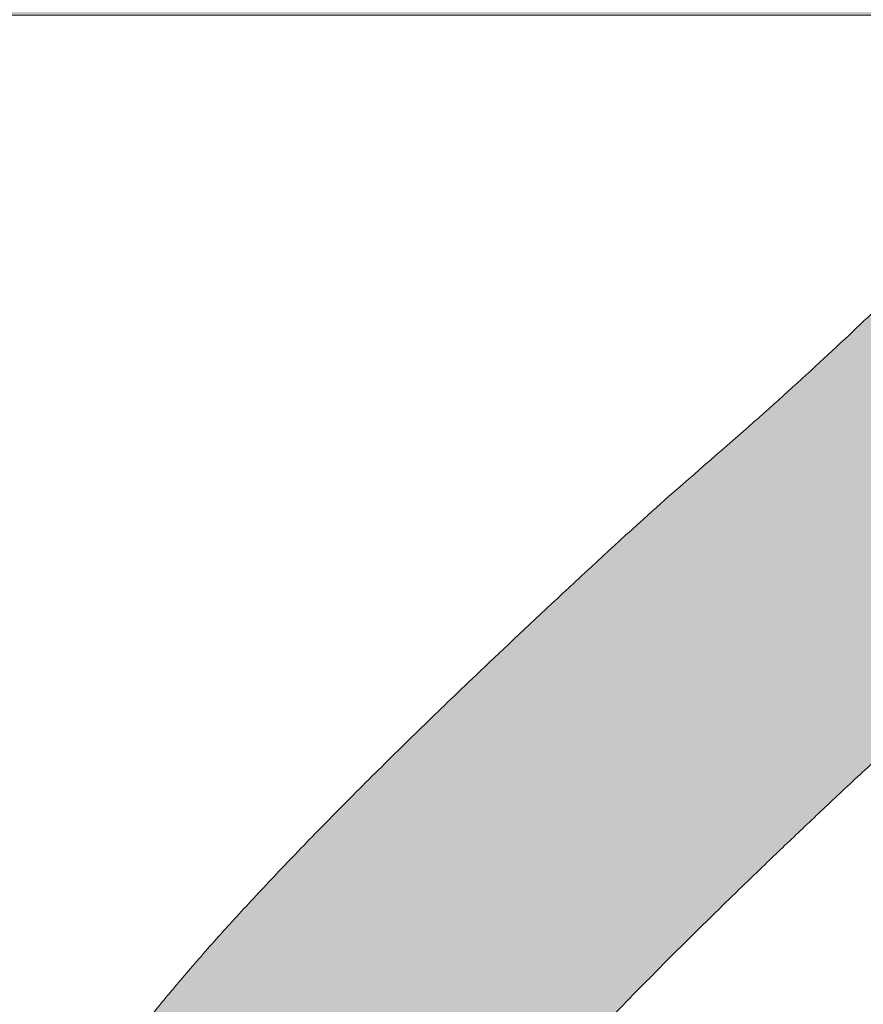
# Model space of a CAD drawing. Header units: inches. Extents: x -420 to -276, y -52 to 18.
# Tile 175 of 187: x -286.51 to -285.708, y -8.704 to -7.767. Entities that reach past the tile are written whole.
import ezdxf

# ---------------------------------------------------------------- set-up
doc = ezdxf.new("R2010")
doc.units = ezdxf.units.IN
doc.header["$LTSCALE"] = 32
doc.header["$MEASUREMENT"] = 0
doc.linetypes.add('Dash Style-1', pattern=[0.083328, 0.041656, -0.041672])
for name, color, linetype, lineweight in [('Black', 7, 'Continuous', 18), ('DashLine', 7, 'Dash Style-1', 13), ('DashLineFill', 7, 'Dash Style-1', 13), ('Drawing', 7, 'Continuous', 18), ('Metal-DeskStructure', 7, 'Continuous', 13), ('None', 7, 'Continuous', 18), ('Plastic-BracketCover', 7, 'Continuous', 13), ('SolidLine', 7, 'Continuous', 15), ('Wood_1-H', 7, 'Continuous', 13)]:
    doc.layers.add(name, color=color, linetype=linetype, lineweight=lineweight)
pattern_1 = [(45, (0, 0), (-1.61301565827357, 1.935715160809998), []), (45, (-1.0608, 1.0608), (-0.4723460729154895, 0.4167612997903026), [])]

# ---------------------------------------------------------------- blocks, each defined once
blk = doc.blocks.new('Group-1')
at = {"layer": 'Plastic-BracketCover', "color": 7}
for points, knots in [([(1.545890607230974, 0.02645157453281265), (1.549581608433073, 0.02645157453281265), (1.553272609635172, 0.02460607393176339), (1.555118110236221, 0.01722587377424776), (1.55696180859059, 0.004307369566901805), (1.55696180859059, -0.01414763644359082), (1.555118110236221, -0.02522064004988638), (1.553272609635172, -0.03260264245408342), (1.547736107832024, -0.03629364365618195), (1.542199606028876, -0.03813914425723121), (1.489603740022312, -0.05843965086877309), (1.437007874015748, -0.07874015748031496), (1.418552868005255, -0.08612215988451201), (1.389024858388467, -0.1008843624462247), (1.366878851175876, -0.1230303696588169), (1.355805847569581, -0.1525583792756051), (1.355805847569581, -0.1922366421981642), (1.355805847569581, -0.2116143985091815), (1.450848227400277, -0.2116143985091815), (1.549581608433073, -0.2116143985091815), (1.553272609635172, -0.2153035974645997), (1.555118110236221, -0.2226855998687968), (1.55696180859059, -0.2337586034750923), (1.55696180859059, -0.2503681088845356), (1.555118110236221, -0.2614411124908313), (1.553272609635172, -0.2688231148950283), (1.549581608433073, -0.2725141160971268), (1.338274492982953, -0.2725141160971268), (1.117739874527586, -0.2725141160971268), (1.106666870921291, -0.2577501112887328), (1.106666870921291, -0.202385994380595), (1.106666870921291, -0.137794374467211), (1.10851237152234, -0.1156483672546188), (1.11035787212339, -0.1064208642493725), (1.114048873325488, -0.08058565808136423), (1.13434937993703, -0.03998464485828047), (1.163877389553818, -0.01414763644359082), (1.202631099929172, 0.0006163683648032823), (1.246923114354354, 0.0006163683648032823), (1.28383312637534, -0.01230213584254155), (1.311515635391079, -0.03444814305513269), (1.329968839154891, -0.06766715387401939), (1.337350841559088, -0.08612215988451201), (1.342887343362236, -0.07504915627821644), (1.35765134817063, -0.05659415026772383), (1.377951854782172, -0.04183014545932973), (1.405634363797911, -0.0289116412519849), (1.422243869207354, -0.02152963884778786), (1.471148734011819, -0.001229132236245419), (1.520053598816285, 0.01907137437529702), (1.532972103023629, 0.02460607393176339), (1.544045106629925, 0.02645157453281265), (1.545890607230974, 0.02645157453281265)], [0, 0, 0, 0.004017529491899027, 0.008035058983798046, 0.01205258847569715, 0.01607011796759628, 0.02008764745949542, 0.02410517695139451, 0.02812270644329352, 0.03214023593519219, 0.03214023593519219, 0.07095094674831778, 0.07095094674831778, 0.08463415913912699, 0.09831737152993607, 0.1120005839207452, 0.1256837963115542, 0.138745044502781, 0.138745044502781, 0.202806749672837, 0.2052946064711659, 0.2077824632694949, 0.2102703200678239, 0.2127581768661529, 0.2147484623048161, 0.2167387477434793, 0.2187290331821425, 0.2207193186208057, 0.3326714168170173, 0.3396374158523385, 0.3466034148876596, 0.3918815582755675, 0.4075550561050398, 0.4232285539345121, 0.4232285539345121, 0.4666960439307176, 0.5101635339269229, 0.553631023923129, 0.5970985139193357, 0.640566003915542, 0.6840334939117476, 0.7275009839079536, 0.7709684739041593, 0.7709684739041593, 0.7980418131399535, 0.8251151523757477, 0.8521884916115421, 0.8792618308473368, 0.8792618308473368, 0.958132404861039, 0.958132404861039, 0.9790662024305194, 1, 1, 1]), ([(1.232159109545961, -0.06213065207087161), (1.204476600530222, -0.06213065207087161), (1.169413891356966, -0.08612215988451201), (1.160186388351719, -0.1138028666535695), (1.15834088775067, -0.1230303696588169), (1.156495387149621, -0.1451763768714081), (1.156495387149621, -0.1867001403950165), (1.156495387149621, -0.2116143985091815), (1.2321600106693, -0.2116143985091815), (1.30782463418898, -0.2116143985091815), (1.30782463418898, -0.183009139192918), (1.30782463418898, -0.130412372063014), (1.296751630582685, -0.09719336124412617), (1.274605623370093, -0.07320365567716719), (1.246923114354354, -0.06213065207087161), (1.232159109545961, -0.06213065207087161)], [0, 0, 0, 0.1425152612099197, 0.2850305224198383, 0.2850305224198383, 0.3309930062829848, 0.3769554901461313, 0.4458992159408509, 0.4458992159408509, 0.6552813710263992, 0.6552813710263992, 0.7344389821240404, 0.8008292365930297, 0.8672194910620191, 0.9336097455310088, 1, 1, 1]), ([(1.425934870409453, -0.3398696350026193), (1.448079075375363, -0.3398696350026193), (1.483143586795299, -0.3509408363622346), (1.512671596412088, -0.3693958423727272), (1.532972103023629, -0.3970783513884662), (1.555118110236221, -0.4469059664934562), (1.555118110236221, -0.5539431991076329), (1.555118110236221, -0.6203803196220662), (1.544045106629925, -0.6351443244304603), (1.330892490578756, -0.6351443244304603), (1.117739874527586, -0.6351443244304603), (1.106666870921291, -0.6203803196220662), (1.106666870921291, -0.5622479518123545), (1.106666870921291, -0.4708965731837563), (1.123276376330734, -0.4192243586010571), (1.150958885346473, -0.3860053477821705), (1.193405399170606, -0.3675503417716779), (1.235850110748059, -0.3675503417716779), (1.265378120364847, -0.374932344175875), (1.289369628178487, -0.3896963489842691), (1.309670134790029, -0.4136878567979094), (1.315206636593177, -0.4266063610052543), (1.318897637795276, -0.4081513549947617), (1.337350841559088, -0.3767778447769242), (1.365033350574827, -0.3527863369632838), (1.403788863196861, -0.3398696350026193), (1.425934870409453, -0.3398696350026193)], [0, 0, 0, 0.03145524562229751, 0.062910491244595, 0.09436573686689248, 0.1258209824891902, 0.188731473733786, 0.2661585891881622, 0.2758371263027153, 0.2855156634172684, 0.4355309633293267, 0.4452095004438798, 0.4548880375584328, 0.5214267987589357, 0.5746587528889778, 0.6278907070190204, 0.6811226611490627, 0.7343546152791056, 0.7627468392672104, 0.7911390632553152, 0.8195312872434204, 0.8479235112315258, 0.8479235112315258, 0.8859426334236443, 0.9239617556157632, 0.9619808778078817, 1, 1, 1]), ([(1.429625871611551, -0.4026148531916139), (1.409325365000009, -0.4026148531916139), (1.379797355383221, -0.4155333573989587), (1.359496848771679, -0.4395248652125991), (1.348423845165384, -0.4764330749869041), (1.348423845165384, -0.5401028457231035), (1.348423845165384, -0.5760901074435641), (1.426856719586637, -0.5760901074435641), (1.505289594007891, -0.5760901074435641), (1.505289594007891, -0.5327208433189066), (1.505289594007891, -0.4487514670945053), (1.477607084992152, -0.4155333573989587), (1.448079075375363, -0.4026148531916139), (1.429625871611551, -0.4026148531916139)], [0, 0, 0, 0.07915587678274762, 0.1583117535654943, 0.2374676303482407, 0.3166235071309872, 0.4195261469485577, 0.4195261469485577, 0.6437985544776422, 0.6437985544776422, 0.7678094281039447, 0.8839047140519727, 0.9419523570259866, 1, 1, 1]), ([(1.226622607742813, -0.4284518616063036), (1.210013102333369, -0.4284518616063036), (1.18417789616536, -0.4376793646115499), (1.165722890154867, -0.4579798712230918), (1.156495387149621, -0.4893515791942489), (1.156495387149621, -0.5447165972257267), (1.156495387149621, -0.5760901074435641), (1.228469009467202, -0.5760901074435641), (1.300442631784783, -0.5760901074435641), (1.300442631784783, -0.5419483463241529), (1.300442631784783, -0.4856605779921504), (1.289369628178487, -0.4561343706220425), (1.269069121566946, -0.4376793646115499), (1.241386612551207, -0.4284518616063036), (1.226622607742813, -0.4284518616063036)], [0, 0, 0, 0.07449877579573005, 0.1489975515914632, 0.223496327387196, 0.2979951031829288, 0.3954165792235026, 0.3954165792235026, 0.6189101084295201, 0.6189101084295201, 0.7249275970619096, 0.7936956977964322, 0.8624637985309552, 0.9312318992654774, 1, 1, 1]), ([(1.53112660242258, -0.7109774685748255), (1.538508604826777, -0.7109774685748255), (1.552349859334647, -0.7137457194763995), (1.555118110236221, -0.7220504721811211), (1.555118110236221, -0.841083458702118), (1.555118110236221, -0.9601164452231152), (1.553272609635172, -0.9638074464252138), (1.547736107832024, -0.9674984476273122), (1.538508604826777, -0.9693439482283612), (1.525590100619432, -0.9693439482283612), (1.516362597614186, -0.9674984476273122), (1.510826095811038, -0.965652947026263), (1.50713509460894, -0.9601164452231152), (1.50713509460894, -0.9112115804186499), (1.50713509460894, -0.864152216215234), (1.337351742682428, -0.864152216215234), (1.167568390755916, -0.864152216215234), (1.193404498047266, -0.9075205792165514), (1.219240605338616, -0.9508889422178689), (1.221086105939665, -0.9564254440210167), (1.222931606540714, -0.965652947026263), (1.219240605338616, -0.9693439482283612), (1.20816760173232, -0.9711894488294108), (1.195712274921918, -0.9711894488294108), (1.186023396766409, -0.9711894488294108), (1.180486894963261, -0.9693439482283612), (1.176795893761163, -0.965652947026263), (1.174950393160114, -0.9619619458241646), (1.141731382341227, -0.9102888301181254), (1.10851237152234, -0.8586157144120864), (1.106666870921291, -0.8567702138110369), (1.106666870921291, -0.8530792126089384), (1.104821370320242, -0.8475427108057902), (1.104821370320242, -0.8304718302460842), (1.104821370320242, -0.8124781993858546), (1.10851237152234, -0.8069416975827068), (1.112203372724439, -0.8050961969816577), (1.310591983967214, -0.8050961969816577), (1.50713509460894, -0.8050961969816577), (1.50713509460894, -0.7644960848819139), (1.50713509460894, -0.7202049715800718), (1.510826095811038, -0.7165139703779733), (1.516362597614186, -0.7128229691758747), (1.525590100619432, -0.7109774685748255), (1.53112660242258, -0.7109774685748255)], [0, 0, 0, 0.002610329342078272, 0.007830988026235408, 0.01044131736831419, 0.1761946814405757, 0.1788050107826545, 0.181415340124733, 0.1840256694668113, 0.1866359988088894, 0.1885937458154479, 0.1905514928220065, 0.192509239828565, 0.1944669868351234, 0.2443885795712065, 0.2443885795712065, 0.4244984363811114, 0.4244984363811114, 0.4780496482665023, 0.4780496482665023, 0.4842405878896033, 0.4904315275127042, 0.4966224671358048, 0.5028134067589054, 0.5070707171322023, 0.5109409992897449, 0.5148112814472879, 0.5186815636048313, 0.5186815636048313, 0.5762947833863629, 0.5762947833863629, 0.5787425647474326, 0.5811903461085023, 0.5836381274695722, 0.5902471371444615, 0.5931844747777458, 0.5961218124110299, 0.5990591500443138, 0.9118813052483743, 0.9118813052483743, 0.9765012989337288, 0.9823759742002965, 0.9882506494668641, 0.9941253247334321, 1, 1, 1])]:
    blk.add_open_spline(points, degree=2, knots=knots, dxfattribs=at)
blk = doc.blocks.new('1BRPFY-Leg_Plate (2D)')
at = {"layer": 'DashLineFill', "linetype": 'Continuous', "lineweight": 13}
h = blk.add_hatch(dxfattribs=at)
h.set_pattern_fill('Steel', color=253, style=0, pattern_type=2)
h.set_pattern_definition(pattern_1)
edge = h.paths.add_edge_path()
edge.add_arc((-1.704724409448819, -1.704724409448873), 0.125984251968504, 179.9999999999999, 269.9999999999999)
edge.add_line((-1.704724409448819, -1.830708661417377), (1.704724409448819, -1.830708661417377))
edge.add_arc((1.704724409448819, -1.704724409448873), 0.125984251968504, 270.0000000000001, 360.0000000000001)
edge.add_line((1.830708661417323, -1.704724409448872), (1.830708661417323, 1.704724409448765))
edge.add_arc((1.704724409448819, 1.704724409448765), 0.1259842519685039, 0, 90)
edge.add_line((1.704724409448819, 1.830708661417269), (-1.704724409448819, 1.830708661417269))
edge.add_arc((-1.704724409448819, 1.704724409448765), 0.1259842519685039, 90, 180)
edge.add_line((-1.830708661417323, 1.704724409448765), (-1.830708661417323, -1.704724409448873))
at = {"layer": 'DashLineFill', "flags": 128}
blk.add_lwpolyline([(-1.830708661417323, -1.704724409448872, 0.414213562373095), (-1.704724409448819, -1.830708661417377), (1.704724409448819, -1.830708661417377, 0.414213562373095), (1.830708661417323, -1.704724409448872), (1.830708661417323, 1.704724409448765, 0.414213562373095), (1.704724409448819, 1.830708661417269), (-1.704724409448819, 1.830708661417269, 0.414213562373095), (-1.830708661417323, 1.704724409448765)], format="xyb", close=True, dxfattribs=at)
at = {"layer": 'Plastic-BracketCover', "color": 7}
blk.add_blockref('Group-1', (0, 0), dxfattribs=at)
blk = doc.blocks.new('1BRPX8-Util_Bkt_Lg-F (2D)')
at = {"layer": 'DashLineFill', "linetype": 'Continuous', "lineweight": 13}
h = blk.add_hatch(dxfattribs=at)
h.set_pattern_fill('Steel', color=253, style=0, pattern_type=2)
h.set_pattern_definition(pattern_1)
edge = h.paths.add_edge_path()
edge.add_line((-4.468503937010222, 7.405511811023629), (-3.129921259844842, 7.405511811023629))
edge.add_line((-3.129921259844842, 7.405511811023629), (-3.129921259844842, -2.011811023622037))
edge.add_line((-3.129921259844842, -2.011811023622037), (-4.468503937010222, -2.011811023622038))
edge.add_line((-4.468503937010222, -2.011811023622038), (-4.468503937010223, -2.145669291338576))
edge.add_line((-4.468503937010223, -2.145669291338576), (-2.421259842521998, -2.145669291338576))
edge.add_line((-2.421259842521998, -2.145669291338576), (-2.421259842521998, -2.523622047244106))
edge.add_arc((-2.303149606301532, -2.523622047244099), 0.1181102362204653, 180.0000000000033, 270.0000000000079)
edge.add_line((-2.303149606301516, -2.641732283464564), (2.303149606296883, -2.641732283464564))
edge.add_arc((2.303149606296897, -2.523622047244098), 0.1181102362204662, 269.9999999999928, 359.9999999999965)
edge.add_line((2.421259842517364, -2.523622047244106), (2.421259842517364, -2.145669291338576))
edge.add_line((2.421259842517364, -2.145669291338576), (4.46850393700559, -2.145669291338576))
edge.add_line((4.46850393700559, -2.145669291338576), (4.46850393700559, -2.011811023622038))
edge.add_line((4.46850393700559, -2.011811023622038), (3.129921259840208, -2.011811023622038))
edge.add_line((3.129921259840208, -2.011811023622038), (3.129921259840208, 7.405511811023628))
edge.add_line((3.129921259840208, 7.405511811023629), (4.46850393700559, 7.405511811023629))
edge.add_line((4.46850393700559, 7.405511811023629), (4.46850393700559, 7.539370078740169))
edge.add_line((4.46850393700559, 7.539370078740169), (2.421259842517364, 7.539370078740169))
edge.add_line((2.421259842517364, 7.539370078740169), (2.421259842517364, 7.917322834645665))
edge.add_arc((2.30314960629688, 7.917322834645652), 0.1181102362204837, 6.452788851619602e-12, 89.99999999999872)
edge.add_line((2.303149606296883, 8.035433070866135), (-2.303149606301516, 8.035433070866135))
edge.add_arc((-2.303149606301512, 7.91732283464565), 0.1181102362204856, 90.00000000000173, 179.9999999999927)
edge.add_line((-2.421259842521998, 7.917322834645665), (-2.421259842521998, 7.539370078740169))
edge.add_line((-2.421259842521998, 7.539370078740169), (-4.468503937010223, 7.539370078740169))
edge.add_line((-4.468503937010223, 7.539370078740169), (-4.468503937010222, 7.405511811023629))
at = {"layer": 'SolidLine', "flags": 128}
blk.add_lwpolyline([(1.02880818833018, -0.3924516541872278), (1.058646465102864, -0.4253731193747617), (1.085114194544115, -0.4610607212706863), (1.107956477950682, -0.4991707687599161), (1.126953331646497, -0.5393362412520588), (1.141921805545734, -0.5811703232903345), (1.152717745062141, -0.6242701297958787), (1.159237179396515, -0.6682205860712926), (1.161417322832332, -0.7125984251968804), (1.159237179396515, -0.7569762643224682), (1.152717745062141, -0.8009267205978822), (1.141921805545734, -0.8440265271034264), (1.126953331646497, -0.8858606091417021), (1.107956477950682, -0.9260260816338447)], dxfattribs=at)
blk = doc.blocks.new('Slate-LegBrace (2D)')
at = {"layer": 'DashLineFill', "linetype": 'Continuous', "lineweight": 13}
h = blk.add_hatch(dxfattribs=at)
h.set_pattern_fill('Steel', color=253, style=0, pattern_type=2)
h.set_pattern_definition(pattern_1)
h.paths.add_polyline_path([(1.477721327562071, -0.2676096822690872), (1.477721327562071, -0.2375137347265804), (1.672015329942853, -0.2375137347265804), (1.672015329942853, -0.02575645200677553), (1.675765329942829, -0.02575645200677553), (1.675765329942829, 0.7034311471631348), (1.734820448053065, 0.762486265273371), (1.929210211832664, 0.762486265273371), (1.988265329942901, 0.7034311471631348), (1.988265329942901, -0.02575645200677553), (1.992015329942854, -0.02575645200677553), (1.992015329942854, -0.2375137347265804), (2.186309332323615, -0.2375137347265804), (2.186309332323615, -0.2676096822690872)])
h = blk.add_hatch(dxfattribs=at)
h.set_pattern_fill('Steel', color=253, style=0, pattern_type=2)
h.set_pattern_definition(pattern_1)
edge = h.paths.add_edge_path()
edge.add_line((-2.199587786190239, -0.1351515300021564), (-1.374775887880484, -0.1351515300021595))
edge.add_arc((3.636636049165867e-15, -0.01355418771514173), 1.380142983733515, 185.0545920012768, 354.9454079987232)
edge.add_line((1.374775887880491, -0.13515153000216), (2.199718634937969, -0.1351515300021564))
edge.add_arc((6.54243738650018e-05, -0.01705725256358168), 2.202821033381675, 183.0731271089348, 356.92687289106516, ccw=False)
h = blk.add_hatch(dxfattribs=at)
h.set_pattern_fill('Steel', color=253, style=0, pattern_type=2)
h.set_pattern_definition(pattern_1)
edge = h.paths.add_edge_path()
edge.add_line((2.191696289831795, -0.2375138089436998), (1.463739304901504, -0.2375137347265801))
edge.add_arc((-6.542437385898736e-05, -0.01704129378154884), 1.480314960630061, 188.5652811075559, 351.4347188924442, ccw=False)
edge.add_line((-1.463870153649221, -0.2375137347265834), (-2.191827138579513, -0.2375138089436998))
edge.add_line((-2.191827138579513, -0.2375138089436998), (-2.199718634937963, -0.1351515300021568))
edge.add_line((-2.199718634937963, -0.1351515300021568), (-1.374775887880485, -0.1351515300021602))
edge.add_arc((2.937282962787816e-15, -0.01355418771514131), 1.380142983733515, 185.0545920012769, 354.9454079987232)
edge.add_line((1.37477588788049, -0.1351515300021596), (2.199587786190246, -0.1351515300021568))
edge.add_line((2.199587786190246, -0.1351515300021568), (2.191696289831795, -0.2375138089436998))
at = {"layer": 'DashLineFill', "flags": 128}
blk.add_lwpolyline([(1.477721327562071, -0.2676096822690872), (1.477721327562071, -0.2375137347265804), (1.672015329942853, -0.2375137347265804), (1.672015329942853, -0.02575645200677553), (1.675765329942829, -0.02575645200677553), (1.675765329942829, 0.7034311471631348), (1.734820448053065, 0.762486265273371), (1.929210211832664, 0.762486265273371), (1.988265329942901, 0.7034311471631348), (1.988265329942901, -0.02575645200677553), (1.992015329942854, -0.02575645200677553), (1.992015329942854, -0.2375137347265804), (2.186309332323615, -0.2375137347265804), (2.186309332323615, -0.2676096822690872)], close=True, dxfattribs=at)
for points in [[(2.191696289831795, -0.2375138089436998), (1.463739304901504, -0.2375137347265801, -0.860662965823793), (-1.463870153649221, -0.2375137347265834), (-2.191827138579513, -0.2375138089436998), (-2.199718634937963, -0.1351515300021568), (-1.374775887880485, -0.1351515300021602, 0.9154551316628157), (1.37477588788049, -0.1351515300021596), (2.199587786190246, -0.1351515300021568)], [(-2.199587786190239, -0.1351515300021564), (-1.374775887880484, -0.1351515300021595, 0.9154551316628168), (1.374775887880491, -0.13515153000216), (2.199718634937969, -0.1351515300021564, -0.9477524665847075)]]:
    blk.add_lwpolyline(points, format="xyb", close=True, dxfattribs=at)
blk = doc.blocks.new('TLLegSleeve (2D)')
at = {"layer": 'DashLineFill', "linetype": 'Continuous', "lineweight": 13}
h = blk.add_hatch(dxfattribs=at)
h.set_pattern_fill('Steel', color=253, style=0, pattern_type=2)
h.set_pattern_definition(pattern_1)
edge = h.paths.add_edge_path()
edge.add_line((1.08267716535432, 1.402343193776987), (1.08267716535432, 2.913385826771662))
edge.add_arc((-1.707523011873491e-13, 2.913385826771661), 1.08267716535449, 4.479377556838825e-14, 180)
edge.add_line((-1.082677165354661, 2.913385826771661), (-1.08267716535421, 1.402343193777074))
edge.add_arc((-1.332267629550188e-15, 2.886579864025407e-15), 1.771653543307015, 127.6698869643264, 412.330113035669)
edge.add_line((1.08267716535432, 1.402343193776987), (1.08267716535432, 1.402343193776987))
edge = h.paths.add_edge_path()
edge.add_arc((1.665334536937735e-15, 2.91338582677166), 0.7480314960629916, 180, 360)
edge.add_arc((1.665334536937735e-15, 2.91338582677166), 0.7480314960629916, 9.54166404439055e-15, 180)
edge.add_line((-0.7480314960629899, 2.91338582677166), (-0.7480314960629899, 2.91338582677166))
edge = h.paths.add_edge_path()
edge.add_arc((-1.723066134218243e-13, 5.70119602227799e-16), 1.437007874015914, 180, 360)
edge.add_arc((-1.723066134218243e-13, 9.149983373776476e-17), 1.437007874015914, 9.541664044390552e-15, 180)
edge.add_line((-1.437007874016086, 3.308097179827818e-16), (-1.437007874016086, 3.308097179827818e-16))
at = {"layer": 'DashLine', "color": 8, "flags": 128}
blk.add_lwpolyline([(1.653543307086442, 1.118599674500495e-14), (1.645581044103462, -0.1620755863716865), (1.621770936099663, -0.3225902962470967), (1.582342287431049, -0.4799982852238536), (1.527674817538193, -0.6327836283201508), (1.45829500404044, -0.7794749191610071), (1.374871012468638, -0.9186594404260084), (1.278206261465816, -1.048996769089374), (1.169231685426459, -1.169231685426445), (1.048996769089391, -1.278206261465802), (0.918659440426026, -1.374871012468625), (0.7794749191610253, -1.458295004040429), (0.6327836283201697, -1.527674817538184), (0.4799982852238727, -1.582342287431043), (0.3225902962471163, -1.621770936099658), (0.1620755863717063, -1.645581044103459), (8.723964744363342e-15, -1.653543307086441), (-0.162075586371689, -1.645581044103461), (-0.3225902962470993, -1.621770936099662), (-0.4799982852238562, -1.582342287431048), (-0.6327836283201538, -1.527674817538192), (-0.7794749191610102, -1.458295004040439), (-0.9186594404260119, -1.374871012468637), (-1.048996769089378, -1.278206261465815), (-1.169231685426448, -1.169231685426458), (-1.278206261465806, -1.048996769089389), (-1.374871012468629, -0.9186594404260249), (-1.458295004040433, -0.7794749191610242), (-1.527674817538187, -0.6327836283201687), (-1.582342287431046, -0.4799982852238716), (-1.621770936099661, -0.3225902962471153), (-1.645581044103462, -0.1620755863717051), (-1.653543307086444, -7.741682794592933e-15), (-1.645581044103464, 0.1620755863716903), (-1.621770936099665, 0.3225902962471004), (-1.582342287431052, 0.4799982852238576), (-1.527674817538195, 0.6327836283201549), (-1.458295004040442, 0.7794749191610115), (-1.37487101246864, 0.918659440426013), (-1.278206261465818, 1.048996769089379), (-1.169231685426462, 1.169231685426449), (-1.048996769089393, 1.278206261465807), (-0.9186594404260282, 1.37487101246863), (-0.7794749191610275, 1.458295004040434), (-0.6327836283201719, 1.527674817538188), (-0.479998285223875, 1.582342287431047), (-0.3225902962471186, 1.621770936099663), (-0.1620755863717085, 1.645581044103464), (-1.096189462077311e-14, 1.653543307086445), (0.1620755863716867, 1.645581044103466), (0.3225902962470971, 1.621770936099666), (0.479998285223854, 1.582342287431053), (0.6327836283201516, 1.527674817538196), (0.7794749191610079, 1.458295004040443), (0.9186594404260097, 1.374871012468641), (1.048996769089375, 1.278206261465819), (1.169231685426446, 1.169231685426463), (1.278206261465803, 1.048996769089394), (1.374871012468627, 0.9186594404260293), (1.458295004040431, 0.7794749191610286), (1.527674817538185, 0.6327836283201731), (1.582342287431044, 0.4799982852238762), (1.621770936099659, 0.3225902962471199), (1.64558104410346, 0.1620755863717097)], close=True, dxfattribs=at)
at = {"layer": 'DashLineFill', "flags": 128}
for points in [[(1.08267716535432, 1.402343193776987), (1.08267716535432, 2.913385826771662, 0.9999999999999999), (-1.082677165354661, 2.913385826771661), (-1.08267716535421, 1.402343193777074, 2.931618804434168), (1.08267716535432, 1.402343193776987)], [(-1.437007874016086, 3.308097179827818e-16, 0.9999999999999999), (1.437007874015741, 3.308097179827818e-16, 0.9999999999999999), (-1.437007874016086, 3.308097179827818e-16)]]:
    blk.add_lwpolyline(points, format="xyb", close=True, dxfattribs=at)
blk = doc.blocks.new('Group-6')
at = {"layer": 'SolidLine', "flags": 128}
blk.add_lwpolyline([(7.303149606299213, -8.30708661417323, -0.414213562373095), (9.015748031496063, -6.594488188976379, -0.414213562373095), (10.72834645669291, -8.30708661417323, -0.414213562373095), (9.015748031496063, -10.01968503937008, -0.414213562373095)], format="xyb", close=True, dxfattribs=at)
at = {"layer": 'Wood_1-H', "color": 7}
for name in ['1BRPX8-Util_Bkt_Lg-F (2D)', 'TLLegSleeve (2D)', 'Slate-LegBrace (2D)', '1BRPFY-Leg_Plate (2D)']:
    blk.add_blockref(name, (9.015748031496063, -8.30708661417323), dxfattribs=at)
blk = doc.blocks.new('Group-7')
at = {"layer": 'None'}
blk.add_blockref('Group-6', (0, 0), dxfattribs=at)
blk = doc.blocks.new('SL Utility Cabinet (2D)-1')
at = {"layer": 'None'}
blk.add_blockref('Group-7', (0, 0), dxfattribs=at)
at = {"layer": 'Drawing', "color": 0, "flags": 1}
for tag in ['Tag', 'Catalog', 'Option1', 'Option2', 'Option3', 'Option4', 'Option5', 'Option6', 'Option7', 'Option8', 'Option9', 'Option10', 'Option11', 'Option12', 'Custom', 'FinishGroup', 'Discount', 'Item2', 'Item3', 'Item6', 'Item9', 'Item10', 'Item12', 'Item13', 'Item16', 'Item19', 'Item20', 'Item21', 'Item22', 'Item23', 'Item24', 'Item25', 'Item8', 'Item18', 'Item1', 'Item4', 'Item5', 'Item7', 'Item11', 'Item14', 'Item15', 'Item17']:
    blk.add_attdef(tag, (29.84121383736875, -2.022526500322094), '', height=0.007086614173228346, dxfattribs=at)
blk = doc.blocks.new('Group-22')
at = {"layer": 'Metal-DeskStructure', "color": 7, "flags": 128}
blk.add_lwpolyline([(0.8051100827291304, 0.3242076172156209), (0.6569804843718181, -0.1001143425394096), (0.9545622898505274, -0.1001143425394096)], close=True, dxfattribs=at)
at = {"layer": 'Metal-DeskStructure', "color": 7}
blk.add_open_spline([(1.174112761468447, -0.3918349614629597), (1.184693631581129, -0.4210075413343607), (1.168822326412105, -0.4369198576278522), (1.14501536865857, -0.439571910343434), (1.104014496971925, -0.439571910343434), (1.078886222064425, -0.4369198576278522), (1.066982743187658, -0.4329417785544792), (1.060369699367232, -0.4236595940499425), (1.057724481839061, -0.4170294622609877), (1.021353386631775, -0.3010040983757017), (0.9849822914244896, -0.1849787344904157), (0.807093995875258, -0.1849787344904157), (0.6292057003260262, -0.1849787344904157), (0.5941572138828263, -0.2996780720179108), (0.5591087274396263, -0.4143774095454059), (0.5564635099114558, -0.4210075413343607), (0.5498504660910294, -0.4302897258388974), (0.5379469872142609, -0.4369198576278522), (0.5141400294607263, -0.439571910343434), (0.477108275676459, -0.439571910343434), (0.4519787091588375, -0.4355938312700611), (0.4427204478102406, -0.4249856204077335), (0.4427204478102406, -0.4050952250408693), (0.4480108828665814, -0.3905089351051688), (0.5915119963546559, 0.0006630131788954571), (0.7350131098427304, 0.3918349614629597), (0.7376583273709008, 0.3971390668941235), (0.7469165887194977, 0.4037691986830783), (0.7627866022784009, 0.4077472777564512), (0.789238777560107, 0.4090720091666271), (0.8302396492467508, 0.4090720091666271), (0.8580131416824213, 0.4077472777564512), (0.8752070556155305, 0.4037691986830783), (0.8844653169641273, 0.3971390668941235), (0.8871105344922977, 0.3918349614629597), (1.030611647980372, 0), (1.174112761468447, -0.3918349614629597)], degree=2, knots=[0, 0, 0, 0.01595318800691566, 0.02392978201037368, 0.03190637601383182, 0.03938443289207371, 0.04686248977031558, 0.05434054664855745, 0.06181860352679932, 0.06181860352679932, 0.1891978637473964, 0.1891978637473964, 0.3755520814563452, 0.3755520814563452, 0.5011946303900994, 0.5011946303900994, 0.5086726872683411, 0.5161507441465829, 0.5236288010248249, 0.5311068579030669, 0.5385854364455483, 0.5460640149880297, 0.5535425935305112, 0.5610211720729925, 0.5610211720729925, 0.7618481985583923, 0.7618481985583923, 0.7647050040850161, 0.7675618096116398, 0.7704186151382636, 0.7732754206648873, 0.7763226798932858, 0.7793699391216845, 0.7824171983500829, 0.7854644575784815, 0.7854644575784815, 1, 1, 1], dxfattribs=at)
blk = doc.blocks.new('TL14_lower_leg (2D)')
at = {"layer": 'DashLine', "flags": 128}
blk.add_lwpolyline([(-1.777195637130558e-14, 1.377952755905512), (0.1350629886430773, 1.371317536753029), (0.2688252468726, 1.351475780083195), (0.3999985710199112, 1.318618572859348), (0.5273196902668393, 1.27306234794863), (0.649562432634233, 1.215245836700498), (0.7655495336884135, 1.14572584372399), (0.8741639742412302, 1.065171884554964), (0.9743597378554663, 0.9743597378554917), (1.065171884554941, 0.8741639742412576), (1.14572584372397, 0.7655495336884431), (1.215245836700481, 0.6495624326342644), (1.273062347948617, 0.5273196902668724), (1.318618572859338, 0.3999985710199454), (1.351475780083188, 0.2688252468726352), (1.371317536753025, 0.1350629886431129), (1.377952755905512, 1.783045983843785e-14), (1.371317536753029, -0.1350629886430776), (1.351475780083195, -0.2688252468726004), (1.318618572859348, -0.3999985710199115), (1.27306234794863, -0.5273196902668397), (1.215245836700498, -0.6495624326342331), (1.145725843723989, -0.7655495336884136), (1.065171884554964, -0.8741639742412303), (0.9743597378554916, -0.9743597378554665), (0.8741639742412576, -1.065171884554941), (0.7655495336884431, -1.14572584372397), (0.6495624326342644, -1.215245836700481), (0.5273196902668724, -1.273062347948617), (0.3999985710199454, -1.318618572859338), (0.2688252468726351, -1.351475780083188), (0.135062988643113, -1.371317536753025), (1.777195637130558e-14, -1.377952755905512), (-0.1350629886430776, -1.371317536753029), (-0.2688252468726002, -1.351475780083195), (-0.3999985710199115, -1.318618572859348), (-0.5273196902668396, -1.27306234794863), (-0.6495624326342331, -1.215245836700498), (-0.7655495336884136, -1.14572584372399), (-0.8741639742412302, -1.065171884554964), (-0.9743597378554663, -0.9743597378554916), (-1.065171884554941, -0.8741639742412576), (-1.14572584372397, -0.7655495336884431), (-1.215245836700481, -0.6495624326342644), (-1.273062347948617, -0.5273196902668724), (-1.318618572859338, -0.3999985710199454), (-1.351475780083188, -0.2688252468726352), (-1.371317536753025, -0.1350629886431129), (-1.377952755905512, -1.783045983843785e-14), (-1.371317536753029, 0.1350629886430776), (-1.351475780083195, 0.2688252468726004), (-1.318618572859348, 0.3999985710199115), (-1.27306234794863, 0.5273196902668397), (-1.215245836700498, 0.6495624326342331), (-1.145725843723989, 0.7655495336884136), (-1.065171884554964, 0.8741639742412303), (-0.9743597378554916, 0.9743597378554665), (-0.8741639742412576, 1.065171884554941), (-0.7655495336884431, 1.14572584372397), (-0.6495624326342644, 1.215245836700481), (-0.5273196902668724, 1.273062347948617), (-0.3999985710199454, 1.318618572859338), (-0.2688252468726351, 1.351475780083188), (-0.135062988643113, 1.371317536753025)], close=True, dxfattribs=at)
at = {"layer": 'Metal-DeskStructure', "color": 7}
blk.add_blockref('Group-22', (0, 0), dxfattribs=at)
blk = doc.blocks.new('Group-23')
at = {"layer": 'DashLineFill', "linetype": 'Continuous', "lineweight": 13}
h = blk.add_hatch(dxfattribs=at)
h.set_pattern_fill('Steel', color=253, style=0, pattern_type=2)
h.set_pattern_definition(pattern_1)
h.paths.add_polyline_path([(-2.066929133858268, 1.397637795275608), (2.066929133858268, 1.397637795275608), (2.066929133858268, 0.1377952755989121), (2.106299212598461, 0.1377952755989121), (2.106299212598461, -0.1377952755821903), (2.066929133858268, -0.1377952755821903), (2.066929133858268, -5.275590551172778), (2.106299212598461, -5.275590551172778), (2.106299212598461, -5.55118110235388), (2.066929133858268, -5.55118110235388), (2.066929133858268, -5.82677165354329), (-2.066929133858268, -5.82677165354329), (-2.066929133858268, -5.55118110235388), (-2.106299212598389, -5.55118110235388), (-2.106299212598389, -5.275590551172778), (-2.066929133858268, -5.275590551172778), (-2.066929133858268, -0.1377952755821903), (-2.106299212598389, -0.1377952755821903), (-2.106299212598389, 0.1377952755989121), (-2.066929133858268, 0.1377952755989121)])
blk = doc.blocks.new('TL14_upper_leg (2D)')
at = {"layer": 'DashLine', "flags": 128}
blk.add_lwpolyline([(0, 1.22047244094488), (0.1196272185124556, 1.214595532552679), (0.2381023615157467, 1.197021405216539), (0.3542844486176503, 1.167919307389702), (0.4670545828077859, 1.127569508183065), (0.5753267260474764, 1.076360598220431), (0.6780581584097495, 1.01478574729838), (0.7742595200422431, 0.9434379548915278), (0.8630043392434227, 0.8630043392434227), (0.9434379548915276, 0.7742595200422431), (1.01478574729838, 0.6780581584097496), (1.076360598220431, 0.5753267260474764), (1.127569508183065, 0.467054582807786), (1.167919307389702, 0.3542844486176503), (1.197021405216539, 0.2381023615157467), (1.214595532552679, 0.1196272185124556), (1.22047244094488, 7.47323834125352e-17), (1.214595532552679, -0.1196272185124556), (1.197021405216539, -0.2381023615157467), (1.167919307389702, -0.3542844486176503), (1.127569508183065, -0.467054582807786), (1.076360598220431, -0.5753267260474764), (1.01478574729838, -0.6780581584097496), (0.9434379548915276, -0.7742595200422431), (0.8630043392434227, -0.8630043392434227), (0.7742595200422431, -0.9434379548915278), (0.6780581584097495, -1.01478574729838), (0.5753267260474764, -1.076360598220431), (0.4670545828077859, -1.127569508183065), (0.3542844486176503, -1.167919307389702), (0.2381023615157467, -1.197021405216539), (0.1196272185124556, -1.214595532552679), (0, -1.22047244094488), (-0.1196272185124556, -1.214595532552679), (-0.2381023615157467, -1.197021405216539), (-0.3542844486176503, -1.167919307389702), (-0.4670545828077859, -1.127569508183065), (-0.5753267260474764, -1.076360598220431), (-0.6780581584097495, -1.01478574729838), (-0.7742595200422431, -0.9434379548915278), (-0.8630043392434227, -0.8630043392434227), (-0.9434379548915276, -0.7742595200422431), (-1.01478574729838, -0.6780581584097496), (-1.076360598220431, -0.5753267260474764), (-1.127569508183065, -0.467054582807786), (-1.167919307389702, -0.3542844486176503), (-1.197021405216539, -0.2381023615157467), (-1.214595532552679, -0.1196272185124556), (-1.22047244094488, 7.47323834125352e-17), (-1.214595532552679, 0.1196272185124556), (-1.197021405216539, 0.2381023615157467), (-1.167919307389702, 0.3542844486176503), (-1.127569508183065, 0.467054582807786), (-1.076360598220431, 0.5753267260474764), (-1.01478574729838, 0.6780581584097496), (-0.9434379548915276, 0.7742595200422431), (-0.8630043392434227, 0.8630043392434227), (-0.7742595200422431, 0.9434379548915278), (-0.6780581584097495, 1.01478574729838), (-0.5753267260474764, 1.076360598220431), (-0.4670545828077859, 1.127569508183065), (-0.3542844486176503, 1.167919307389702), (-0.2381023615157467, 1.197021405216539), (-0.1196272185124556, 1.214595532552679)], close=True, dxfattribs=at)
at = {"layer": 'DashLine', "color": 7}
blk.add_blockref('Group-23', (0, 0), dxfattribs=at)
blk = doc.blocks.new('1BRPT9-Bracket (2D)')
at = {"layer": 'DashLineFill', "linetype": 'Continuous', "lineweight": 13}
h = blk.add_hatch(dxfattribs=at)
h.set_pattern_fill('Steel', color=253, style=0, pattern_type=2)
h.set_pattern_definition(pattern_1)
edge = h.paths.add_edge_path()
edge.add_arc((1.677931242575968, -8.488188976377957), 0.2519685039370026, 269.999999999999, 360.0000000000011)
edge.add_line((1.929899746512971, -8.488188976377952), (1.929899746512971, -7.480314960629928))
edge.add_line((1.929899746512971, -7.480314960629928), (2.323600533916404, -7.480314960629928))
edge.add_line((2.323600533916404, -7.480314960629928), (2.323600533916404, 7.461135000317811))
edge.add_line((2.323600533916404, 7.461135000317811), (1.929899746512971, 7.480314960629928))
edge.add_line((1.929899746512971, 7.480314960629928), (1.929899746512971, 8.488188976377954))
edge.add_arc((1.677931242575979, 8.488188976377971), 0.2519685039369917, 359.999999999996, 450.0000000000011)
edge.add_line((1.677931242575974, 8.740157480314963), (-2.32206875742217, 8.740157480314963))
edge.add_line((-2.32206875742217, 8.740157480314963), (-2.32206875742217, -8.74015748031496))
edge.add_line((-2.32206875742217, -8.74015748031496), (1.677931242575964, -8.74015748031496))
h = blk.add_hatch(dxfattribs=at)
h.set_pattern_fill('Steel', color=253, style=0, pattern_type=2)
h.set_pattern_definition(pattern_1)
h.paths.add_polyline_path([(1.339348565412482, 3.001968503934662), (1.348031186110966, 3.001541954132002), (1.35663018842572, 3.000266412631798), (1.365062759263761, 2.99815416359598), (1.373247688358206, 2.995225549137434), (1.381106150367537, 2.991508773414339), (1.388562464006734, 2.987039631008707), (1.395544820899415, 2.981861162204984), (1.401985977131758, 2.97602323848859), (1.407823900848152, 2.969582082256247), (1.413002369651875, 2.962599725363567), (1.417471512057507, 2.955143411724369), (1.421188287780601, 2.947284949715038), (1.424116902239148, 2.939100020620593), (1.426229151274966, 2.930667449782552), (1.42750469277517, 2.922068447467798), (1.427931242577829, 2.913385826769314), (1.42750469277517, 2.90470320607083), (1.426229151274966, 2.896104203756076), (1.424116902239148, 2.887671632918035), (1.421188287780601, 2.87948670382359), (1.417471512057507, 2.871628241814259), (1.413002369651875, 2.864171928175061), (1.407823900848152, 2.857189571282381), (1.401985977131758, 2.850748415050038), (1.395544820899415, 2.844910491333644), (1.388562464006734, 2.839732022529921), (1.381106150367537, 2.835262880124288), (1.373247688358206, 2.831546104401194), (1.365062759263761, 2.828617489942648), (1.35663018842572, 2.82650524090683), (1.348031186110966, 2.825229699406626), (1.339348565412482, 2.824803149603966), (1.330665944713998, 2.825229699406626), (1.322066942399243, 2.82650524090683), (1.313634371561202, 2.828617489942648), (1.305449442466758, 2.831546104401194), (1.297590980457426, 2.835262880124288), (1.290134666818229, 2.839732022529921), (1.283152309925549, 2.844910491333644), (1.276711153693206, 2.850748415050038), (1.270873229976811, 2.857189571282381), (1.265694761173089, 2.864171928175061), (1.261225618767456, 2.871628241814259), (1.257508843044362, 2.87948670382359), (1.254580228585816, 2.887671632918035), (1.252467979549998, 2.896104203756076), (1.251192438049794, 2.90470320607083), (1.250765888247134, 2.913385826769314), (1.251192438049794, 2.922068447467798), (1.252467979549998, 2.930667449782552), (1.254580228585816, 2.939100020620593), (1.257508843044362, 2.947284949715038), (1.261225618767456, 2.955143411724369), (1.265694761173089, 2.962599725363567), (1.270873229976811, 2.969582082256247), (1.276711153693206, 2.97602323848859), (1.283152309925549, 2.981861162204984), (1.290134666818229, 2.987039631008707), (1.297590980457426, 2.991508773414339), (1.305449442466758, 2.995225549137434), (1.313634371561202, 2.99815416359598), (1.322066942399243, 3.000266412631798), (1.330665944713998, 3.001541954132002)])
at = {"layer": 'DashLineFill', "flags": 128}
blk.add_lwpolyline([(1.339348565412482, 3.001968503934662), (1.348031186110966, 3.001541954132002), (1.35663018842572, 3.000266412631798), (1.365062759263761, 2.99815416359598), (1.373247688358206, 2.995225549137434), (1.381106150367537, 2.991508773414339), (1.388562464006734, 2.987039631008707), (1.395544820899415, 2.981861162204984), (1.401985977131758, 2.97602323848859), (1.407823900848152, 2.969582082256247), (1.413002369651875, 2.962599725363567), (1.417471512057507, 2.955143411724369), (1.421188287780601, 2.947284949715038), (1.424116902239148, 2.939100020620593), (1.426229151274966, 2.930667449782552), (1.42750469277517, 2.922068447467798), (1.427931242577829, 2.913385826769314), (1.42750469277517, 2.90470320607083), (1.426229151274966, 2.896104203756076), (1.424116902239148, 2.887671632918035), (1.421188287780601, 2.87948670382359), (1.417471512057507, 2.871628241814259), (1.413002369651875, 2.864171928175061), (1.407823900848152, 2.857189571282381), (1.401985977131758, 2.850748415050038), (1.395544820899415, 2.844910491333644), (1.388562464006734, 2.839732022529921), (1.381106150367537, 2.835262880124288), (1.373247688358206, 2.831546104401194), (1.365062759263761, 2.828617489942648), (1.35663018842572, 2.82650524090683), (1.348031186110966, 2.825229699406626), (1.339348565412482, 2.824803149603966), (1.330665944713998, 2.825229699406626), (1.322066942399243, 2.82650524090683), (1.313634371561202, 2.828617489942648), (1.305449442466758, 2.831546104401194), (1.297590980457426, 2.835262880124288), (1.290134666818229, 2.839732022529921), (1.283152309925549, 2.844910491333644), (1.276711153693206, 2.850748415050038), (1.270873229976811, 2.857189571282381), (1.265694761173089, 2.864171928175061), (1.261225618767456, 2.871628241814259), (1.257508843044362, 2.87948670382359), (1.254580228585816, 2.887671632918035), (1.252467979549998, 2.896104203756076), (1.251192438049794, 2.90470320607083), (1.250765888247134, 2.913385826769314), (1.251192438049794, 2.922068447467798), (1.252467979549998, 2.930667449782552), (1.254580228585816, 2.939100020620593), (1.257508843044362, 2.947284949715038), (1.261225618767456, 2.955143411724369), (1.265694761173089, 2.962599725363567), (1.270873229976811, 2.969582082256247), (1.276711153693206, 2.97602323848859), (1.283152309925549, 2.981861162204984), (1.290134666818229, 2.987039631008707), (1.297590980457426, 2.991508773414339), (1.305449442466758, 2.995225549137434), (1.313634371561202, 2.99815416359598), (1.322066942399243, 3.000266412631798), (1.330665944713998, 3.001541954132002)], close=True, dxfattribs=at)
blk = doc.blocks.new('Group-45')
at = {"layer": 'Metal-DeskStructure', "linetype": 'Continuous', "lineweight": 0, "true_color": 0xff0000}
blk.add_hatch(color=1, dxfattribs=at).paths.add_polyline_path([(1.987219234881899, -0.9301181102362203), (1.987219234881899, -1.274606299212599), (0.4025735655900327, -1.274606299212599), (0.4023214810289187, -1.244883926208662), (0.4031795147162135, -1.21546436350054), (0.4051476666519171, -1.186347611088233), (0.4082259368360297, -1.15753366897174), (0.4124143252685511, -1.129022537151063), (0.4177128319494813, -1.1008142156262), (0.4241214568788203, -1.072908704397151), (0.4316402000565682, -1.045306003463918), (0.4455088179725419, -1.000302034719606), (0.4612781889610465, -0.9557186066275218), (0.4789483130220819, -0.9115557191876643), (0.4985191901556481, -0.8678133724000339), (0.5199908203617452, -0.8244915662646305), (0.543363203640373, -0.7815903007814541), (0.5686363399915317, -0.7391095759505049), (0.5958102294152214, -0.6970493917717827), (0.6262305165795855, -0.6545855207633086), (0.6612428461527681, -0.6108937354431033), (0.7008472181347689, -0.5659740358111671), (0.7450436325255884, -0.5198264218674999), (0.793832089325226, -0.4724508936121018), (0.847212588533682, -0.4238474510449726), (0.9051851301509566, -0.3740160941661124), (0.9677497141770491, -0.3229568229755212), (1.064241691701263, -0.2345473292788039), (1.152407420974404, -0.1517895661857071), (1.232246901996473, -0.07468353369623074), (1.303760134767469, -0.003229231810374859), (1.366947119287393, 0.06257333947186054), (1.421807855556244, 0.1227241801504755), (1.468342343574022, 0.1772232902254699), (1.506550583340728, 0.2260706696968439), (1.538467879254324, 0.2720417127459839), (1.566129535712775, 0.3179118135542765), (1.589535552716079, 0.3636809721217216), (1.608685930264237, 0.4093491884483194), (1.623580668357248, 0.4549164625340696), (1.634219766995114, 0.5003827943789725), (1.640603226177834, 0.5457481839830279), (1.642731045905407, 0.5910126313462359), (1.640973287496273, 0.6332243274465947), (1.635700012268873, 0.6737371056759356), (1.626911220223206, 0.7125509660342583), (1.614606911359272, 0.7496659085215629), (1.598787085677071, 0.7850819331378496), (1.579451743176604, 0.8187990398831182), (1.556600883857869, 0.8508172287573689), (1.530234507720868, 0.8811364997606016), (1.501059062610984, 0.9087644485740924), (1.469780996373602, 0.9327086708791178), (1.436400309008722, 0.9529691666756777), (1.400917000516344, 0.9695459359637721), (1.363331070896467, 0.9824389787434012), (1.323642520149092, 0.991648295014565), (1.281851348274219, 0.9971738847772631), (1.237957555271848, 0.9990157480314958), (1.191254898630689, 0.9970140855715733), (1.146957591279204, 0.9910090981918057), (1.105065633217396, 0.981000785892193), (1.065579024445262, 0.9669891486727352), (1.028497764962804, 0.9489741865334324), (0.993821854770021, 0.9269558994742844), (0.9615512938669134, 0.9009342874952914), (0.9316860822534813, 0.8709093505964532), (0.9047981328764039, 0.837352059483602), (0.8814593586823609, 0.8007333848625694), (0.8616697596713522, 0.7610533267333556), (0.8454293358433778, 0.7183118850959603), (0.8327380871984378, 0.6725090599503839), (0.8235960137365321, 0.6236448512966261), (0.8180031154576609, 0.571719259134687), (0.8159593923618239, 0.5167322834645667), (0.4714712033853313, 0.5856299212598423), (0.4819337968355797, 0.6671096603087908), (0.4977117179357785, 0.7436104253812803), (0.5188049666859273, 0.8151322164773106), (0.5452135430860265, 0.8816750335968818), (0.5769374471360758, 0.943238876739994), (0.6139766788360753, 0.9998237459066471), (0.656331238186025, 1.051429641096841), (0.7040011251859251, 1.098056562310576), (0.7564817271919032, 1.139435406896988), (0.8132684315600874, 1.175297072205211), (0.874361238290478, 1.205641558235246), (0.9397601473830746, 1.230468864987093), (1.009465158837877, 1.249778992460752), (1.083476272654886, 1.263571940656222), (1.161793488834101, 1.271847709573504), (1.244416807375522, 1.274606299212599), (1.328024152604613, 1.271486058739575), (1.407140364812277, 1.262125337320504), (1.481765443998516, 1.246524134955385), (1.551899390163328, 1.22468245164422), (1.617542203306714, 1.196600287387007), (1.678693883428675, 1.162277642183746), (1.735354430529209, 1.121714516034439), (1.787523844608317, 1.074910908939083), (1.834327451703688, 1.023481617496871), (1.874890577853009, 0.9690414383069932), (1.909213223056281, 0.9115903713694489), (1.937295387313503, 0.8511284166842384), (1.959137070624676, 0.7876555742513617), (1.9747382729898, 0.7211718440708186), (1.984098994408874, 0.6516772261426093), (1.987219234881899, 0.5791717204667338), (1.986294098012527, 0.5418296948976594), (1.983518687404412, 0.5046222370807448), (1.978893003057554, 0.4675493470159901), (1.972417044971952, 0.4306110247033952), (1.964090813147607, 0.3938072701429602), (1.953914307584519, 0.357138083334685), (1.941887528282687, 0.3206034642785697), (1.928010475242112, 0.2842034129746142), (1.911980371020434, 0.2476351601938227), (1.893494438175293, 0.2105959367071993), (1.87255267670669, 0.173085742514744), (1.849155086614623, 0.1351045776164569), (1.823301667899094, 0.09665244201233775), (1.794992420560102, 0.05772933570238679), (1.764227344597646, 0.0183352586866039), (1.731006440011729, -0.02152978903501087), (1.694017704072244, -0.06341332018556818), (1.651949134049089, -0.1088628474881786), (1.604800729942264, -0.1578783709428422), (1.552572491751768, -0.210459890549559), (1.495264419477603, -0.2666074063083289), (1.432876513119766, -0.3263209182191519), (1.365408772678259, -0.3896004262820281), (1.292861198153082, -0.4564459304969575), (1.229909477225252, -0.5112058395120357), (1.173467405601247, -0.5613736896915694), (1.123534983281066, -0.6069494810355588), (1.080112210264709, -0.6479332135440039), (1.043199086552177, -0.6843248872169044), (1.012795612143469, -0.7161245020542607), (0.9889017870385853, -0.7433320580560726), (0.9715176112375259, -0.76594755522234), (0.9576994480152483, -0.7862922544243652), (0.9445036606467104, -0.8066874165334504), (0.9319302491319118, -0.8271330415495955), (0.9199792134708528, -0.8476291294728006), (0.9086505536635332, -0.8681756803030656), (0.8979442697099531, -0.8887726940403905), (0.8878603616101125, -0.9094201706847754), (0.8783988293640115, -0.9301181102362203)])
at = {"layer": 'Metal-DeskStructure', "color": 7}
blk.add_open_spline([(1.987219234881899, -0.9301181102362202), (1.987219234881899, -1.102362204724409), (1.987219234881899, -1.274606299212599), (1.194896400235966, -1.274606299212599), (0.4025735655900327, -1.274606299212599), (0.399344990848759, -1.155111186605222), (0.4316402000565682, -1.045306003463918), (0.4833131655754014, -0.8644490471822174), (0.7083072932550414, -0.529649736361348), (0.9677497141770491, -0.3229568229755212), (1.370370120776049, 0.04198461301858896), (1.642731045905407, 0.4101567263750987), (1.642731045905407, 0.7632572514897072), (1.417737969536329, 0.9990157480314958), (1.04633623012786, 0.9990157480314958), (0.8170359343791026, 0.7428029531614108), (0.8159593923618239, 0.5167322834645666), (0.6437152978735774, 0.5511811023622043), (0.4714712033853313, 0.5856299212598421), (0.502690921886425, 0.9215068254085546), (0.9053113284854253, 1.274606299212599), (1.587828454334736, 1.274606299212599), (1.987219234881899, 0.8752155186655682), (1.987219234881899, 0.4295344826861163), (1.868801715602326, 0.138872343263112), (1.593211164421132, -0.1819319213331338), (1.292861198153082, -0.4564459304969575), (1.028035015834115, -0.6846696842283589), (0.915000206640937, -0.8472254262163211), (0.8783988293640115, -0.9301181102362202), (1.432809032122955, -0.9301181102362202), (1.987219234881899, -0.9301181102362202)], degree=2, knots=[0, 0, 0, 0.0212862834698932, 0.0212862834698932, 0.1192031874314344, 0.1192031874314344, 0.1339760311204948, 0.1339760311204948, 0.1582533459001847, 0.1825306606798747, 0.1825306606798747, 0.2223012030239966, 0.2620717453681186, 0.2999486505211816, 0.3378255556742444, 0.3781971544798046, 0.4185687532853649, 0.4185687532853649, 0.4499368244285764, 0.4499368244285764, 0.5101754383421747, 0.5704140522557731, 0.6314176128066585, 0.692421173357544, 0.7232558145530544, 0.7540904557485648, 0.7849250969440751, 0.7849250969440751, 0.8114174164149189, 0.8379097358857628, 0.8379097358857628, 1, 1, 1], dxfattribs=at)
blk = doc.blocks.new('SlateLegLocator-R2')
at = {"color": 255, "linetype": 'Dash Style-1', "lineweight": 5}
blk.add_wipeout([(-2.106299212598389, 1.3779527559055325), (2.10629921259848, 1.3779527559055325), (2.10629921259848, -5.807086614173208), (-2.106299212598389, -5.807086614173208)], dxfattribs=at).dxf.layer = 'Black'
at = {"layer": 'Metal-DeskStructure', "color": 7}
blk.add_blockref('Group-45', (0, 0), dxfattribs=at)
blk = doc.blocks.new('Group-58')
at = {"layer": 'None', "color": 7}
for name, p in [('1BRPT9-Bracket (2D)', (7.862204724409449, -12.00787401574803)), ('1BRPFY-Leg_Plate (2D)', (7.862204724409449, -8.30708661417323)), ('TL14_upper_leg (2D)', (7.862204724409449, -8.30708661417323)), ('TL14_lower_leg (2D)', (7.862204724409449, -8.30708661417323))]:
    blk.add_blockref(name, p, dxfattribs=at)
blk.add_blockref('SlateLegLocator-R2', (7.862204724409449, -8.30708661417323), dxfattribs=at)
blk = doc.blocks.new('Group-59')
at = {"layer": 'None'}
blk.add_blockref('Group-58', (0, 0), dxfattribs=at)
blk = doc.blocks.new('SL Credenza Desk Top (2D)-2')
at = {"layer": 'None'}
blk.add_blockref('Group-59', (0, 0), dxfattribs=at)
at = {"layer": 'Drawing', "color": 0, "flags": 1}
for tag in ['Tag', 'Catalog', 'Option1', 'Option2', 'Option3', 'Option4', 'Option5', 'Option6', 'Option7', 'Option8', 'Option9', 'Option10', 'Option11', 'Option12', 'Custom', 'FinishGroup', 'Discount', 'Item2', 'Item3', 'Item6', 'Item9', 'Item10', 'Item12', 'Item13', 'Item16', 'Item19', 'Item20', 'Item21', 'Item22', 'Item23', 'Item24', 'Item25', 'Item8', 'Item18', 'Item1', 'Item4', 'Item5', 'Item7', 'Item11', 'Item14', 'Item15', 'Item17']:
    blk.add_attdef(tag, (12.93943992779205, -0.436896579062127), '', height=0.007086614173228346, dxfattribs=at)

msp = doc.modelspace()

# ---------------------------------------------------------------- block references
at = {"layer": 'Drawing', "rotation": 180}
msp.add_blockref('SL Utility Cabinet (2D)-1', (-275.6417322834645, -17), dxfattribs=at)

# ---------------------------------------------------------------- next in the draw order: block references
msp.add_blockref('SL Credenza Desk Top (2D)-2', (-276.7561046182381, -16.99999999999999), dxfattribs=at)

doc.saveas('drawing.dxf')
